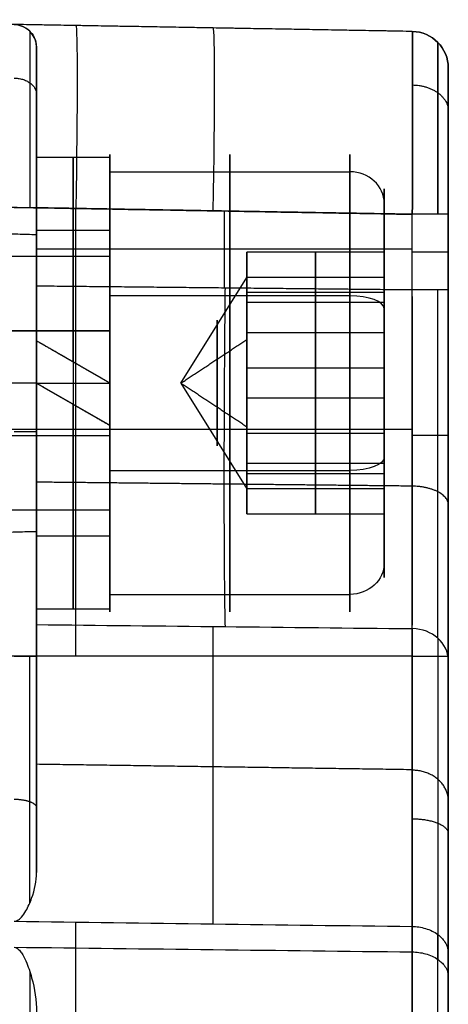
# Model space of a CAD drawing. Header units: millimetres. Extents: x 0 to 284, y -110 to 65.
# Tile 227 of 227: x 237 to 246, y 43 to 65. Entities that reach past the tile are written whole.
import ezdxf

# ---------------------------------------------------------------- set-up
doc = ezdxf.new("R2010")
doc.units = ezdxf.units.MM
doc.layers.add('Layer 01', color=7, linetype='Continuous', true_color=0x000000)

# ---------------------------------------------------------------- blocks, each defined once
blk = doc.blocks.new('Block 01')
at = {"layer": 'Layer 01'}
for p, q in [((245.214, 64.743, 0), (230.5, 65, 0)), ((237.857, 64.872, -38.361), (237.857, 64.872, 26.521)), ((237, 61.853, 35.833), (237, 64.395, 35.833)), ((246, 40.703, -0.047), (246, 63.943, -0.047)), ((238.6, 61.674, 38.909), (243.85, 61.674, 38.909)), ((238.6, 61.618, 38.886), (238.6, 61.674, 38.909)), ((245.214, 60.744, -42.232), (230.5, 61.001, -42.489)), ((244.6, 59.363, 37.955), (244.6, 60.981, 38.623)), ((245.214, 60.744, 30.392), (237, 60.887, 30.535)), ((237.857, 51.081, -42.361), (237.857, 60.872, -42.361)), ((241.107, 59.131, 30.463), (241.107, 60.815, 30.463)), ((237, 60.086, 35.833), (237, 60.182, 35.833)), ((238.6, 59.825, 38.146), (238.6, 60.14, 38.275)), ((237, 59.988, 30.535), (245.214, 59.988, 30.392)), ((243.1, 58.155, 34.332), (243.1, 59.914, 36.621)), ((243.1, 59.914, 36.621), (243.1, 58.812, 39.289)), ((230.5, 59.825, 38.146), (238.6, 59.825, 38.146)), ((241.6, 59.539, 36.742), (241.6, 59.817, 36.857)), ((241.6, 59.654, 36.282), (241.6, 59.521, 36.603)), ((240.157, 57.053, 37), (241.6, 59.363, 37.955)), ((244.6, 59.363, 37.955), (241.6, 59.363, 37.955)), ((244.6, 59.035, 35.476), (241.6, 59.035, 35.476)), ((238.6, 58.962, 32.379), (238.6, 58.939, 32.434)), ((241.6, 58.722, 38.861), (241.6, 58.95, 38.955)), ((241.6, 58.915, 35.332), (241.6, 58.928, 35.337)), ((243.1, 58.812, 39.289), (243.1, 55.95, 39.668)), ((244.6, 58.675, 33.072), (244.6, 58.155, 34.332)), ((230.5, 58.198, 34.227), (238.6, 58.198, 34.227)), ((238.6, 58.328, 33.913), (238.6, 58.198, 34.227)), ((241.6, 58.154, 39.244), (241.6, 58.097, 39.383)), ((243.1, 55.293, 34.711), (243.1, 58.155, 34.332)), ((238.6, 57.053, 32.925), (237, 57.976, 32.925)), ((241.6, 58.113, 34.337), (241.6, 57.974, 34.676)), ((237.8, 57.514, 33.692), (237.8, 57.514, 32.082)), ((244.6, 57.381, 39.478), (241.6, 57.381, 39.478)), ((241.6, 57.194, 39.496), (241.6, 57.207, 39.501)), ((237, 57.053, 33.75), (230.5, 57.053, 33.58)), ((237, 57.053, 40.25), (230.5, 57.053, 40.42)), ((237, 57.053, 40.34), (238.6, 57.053, 40.34)), ((237, 57.053, 41.94), (238.6, 57.053, 41.94)), ((237, 57.053, 41.94), (237, 57.053, 41.884)), ((237, 57.053, 32.925), (238.6, 56.129, 32.925)), ((240.157, 57.053, 37), (241.6, 54.742, 36.045)), ((241.6, 56.898, 34.499), (241.6, 56.911, 34.504)), ((244.6, 56.724, 34.522), (241.6, 56.724, 34.522)), ((237.8, 56.591, 33.692), (237.8, 56.591, 32.082)), ((245.214, 56.041, -42.232), (230.5, 56.041, -42.489)), ((241.6, 56.132, 39.324), (241.6, 55.992, 39.663)), ((241.6, 56.009, 34.617), (241.6, 55.951, 34.756)), ((238.6, 55.907, 39.773), (238.6, 55.777, 40.087)), ((243.1, 55.95, 39.668), (243.1, 54.191, 37.379)), ((244.6, 55.95, 39.668), (244.6, 55.43, 40.928)), ((237, 55.372, 31.432), (237, 55.372, 32.355)), ((237, 55.372, 34.113), (237, 55.372, 34.218)), ((237, 55.372, 39.782), (237, 55.372, 39.887)), ((237, 55.372, 41.645), (237, 55.372, 41.884)), ((241.6, 55.155, 35.045), (241.6, 55.383, 35.139)), ((238.6, 55.166, 41.566), (238.6, 55.143, 41.621)), ((241.6, 55.177, 38.663), (241.6, 55.19, 38.668)), ((243.1, 54.191, 37.379), (243.1, 55.293, 34.711)), ((244.6, 55.071, 38.524), (241.6, 55.071, 38.524)), ((244.6, 54.742, 36.045), (241.6, 54.742, 36.045)), ((244.6, 53.125, 35.377), (244.6, 54.742, 36.045)), ((241.6, 54.584, 37.397), (241.6, 54.452, 37.718)), ((241.6, 54.289, 37.143), (241.6, 54.566, 37.258)), ((230.5, 54.28, 35.854), (238.6, 54.28, 35.854)), ((238.6, 53.966, 35.725), (238.6, 54.28, 35.854)), ((237, 53.923, 35.833), (237, 54.019, 35.833)), ((238.6, 52.431, 35.091), (238.6, 52.487, 35.114)), ((238.6, 52.431, 35.091), (243.85, 52.431, 35.091)), ((237, 51.211, 35.833), (237, 52.252, 35.833))]:
    blk.add_line(p, q, dxfattribs=at)
for centre, radius, start in [((236.5, 64.395, 38.385), 0.5, 360), ((236.5, 64.395, 32.465), 0.5, 0), ((245.2, 63.943, 26.392), 0.8, 0)]:
    blk.add_arc(centre, radius, start, 89, dxfattribs=at)
at = {"layer": 'Layer 01', "extrusion": (-0.999695, 0.01745, -0.01745)}
blk.add_arc((-65.013, -42.486, -235.986), 4, 180, 269.9825, dxfattribs=at)
at = {"layer": 'Layer 01', "extrusion": (-0.999695, 0.01745, 0.01745)}
blk.add_arc((-65.013, 30.647, -239.198), 4, 90.0174, 180, dxfattribs=at)
at = {"layer": 'Layer 01', "extrusion": (-7.73612e-19, -7.60226e-19, -1)}
blk.add_arc((-245.2, 63.943, 38.233), 0.8, 91, 180, dxfattribs=at)
at = {"layer": 'Layer 01', "extrusion": (0, 0, -1)}
blk.add_arc((-245.2, 63.943, 5.92), 0.8, 91, 180, dxfattribs=at)
at = {"layer": 'Layer 01', "extrusion": (1, 0, 0)}
for centre, radius, start, end in [((57.053, 37, 241.225), 5, 292.4483, 112.4483), ((57.053, 37, 237.8), 4.94, 275.3649, 360), ((57.053, 37, 237.8), 4.94, 360, 180), ((57.053, 37, 237.8), 3.34, 360, 180), ((57.053, 37, 237.8), 3.34, 277.9488, 360), ((57.053, 37, 241.225), 5, 112.4483, 292.4483), ((57.053, 37, 240.951), 1.375, 292.4483, 112.4483), ((57.053, 37, 240.951), 1.375, 112.4483, 292.4483), ((57.053, 37, 237.8), 3.34, 180, 262.0512), ((57.053, 37, 237.8), 4.94, 180, 264.6351), ((57.053, 37, 237), 4.94, 98.606, 180), ((51.081, 50.989, 237.857), 8.628, 180, 227.6124)]:
    blk.add_arc(centre, radius, start, end, dxfattribs=at)
at = {"layer": 'Layer 01', "extrusion": (-1, -1.38094e-15, 2.50465e-15)}
for start, end in [(67.5517, 247.5517), (247.5517, 67.5517)]:
    blk.add_arc((-57.053, 37, -243.85), 5, start, end, dxfattribs=at)
at = {"layer": 'Layer 01', "extrusion": (1, 2.95656e-16, 1.22152e-16)}
for start, end in [(292.4483, 112.4483), (112.4483, 292.4483)]:
    blk.add_arc((57.053, 37, 238.6), 5, start, end, dxfattribs=at)
at = {"layer": 'Layer 01', "extrusion": (1, 2.81358e-16, 5.35575e-17)}
blk.add_arc((57.053, 37, 237), 4.94, 280.7775, 360, dxfattribs=at)
at = {"layer": 'Layer 01', "extrusion": (1, -9.54235e-19, -8.20685e-19)}
blk.add_arc((57.053, 37, 237), 4.94, 360, 81.394, dxfattribs=at)
at = {"layer": 'Layer 01', "extrusion": (-1, -2.44929e-16, 2.44929e-16)}
blk.add_arc((-57.053, 37, -238.6), 4.94, 180, 270, dxfattribs=at)
at = {"layer": 'Layer 01', "extrusion": (-1, -5.2844e-31, -2.44929e-16)}
blk.add_arc((-57.053, 37, -238.6), 4.94, 360, 180, dxfattribs=at)
at = {"layer": 'Layer 01', "extrusion": (-1, 9.81146e-16, -3.21251e-15)}
blk.add_arc((-57.053, 37, -244.6), 4.25, 67.5517, 247.5517, dxfattribs=at)
at = {"layer": 'Layer 01', "extrusion": (-1, 0, 0)}
for centre, radius, start, end in [((-57.053, 37, -244.6), 4.25, 67.5517, 247.5517), ((-57.053, 37, -237), 3.25, 180, 0), ((-57.053, 37, -237), 3.25, 0, 180), ((-57.053, 37, -238.6), 3.34, 180, 270), ((-57.053, 37, -244.6), 4.25, 247.5517, 67.5517), ((-57.053, 37, -237), 4.94, 270, 0)]:
    blk.add_arc(centre, radius, start, end, dxfattribs=at)
at = {"layer": 'Layer 01', "extrusion": (3.19896e-16, -0.381849, 0.924225)}
blk.add_arc((243.85, 71.108, 12.411), 0.75, 0, 90, dxfattribs=at)
at = {"layer": 'Layer 01', "extrusion": (3.9542e-16, 1, 3.88578e-16)}
blk.add_arc((-236.5, 41.884, 60.896), 0.5, 91, 180, dxfattribs=at)
at = {"layer": 'Layer 01', "extrusion": (-2.99153e-07, -1, -1.46998e-07)}
blk.add_arc((245.2, 29.592, -60.744), 0.8, 360, 89, dxfattribs=at)
at = {"layer": 'Layer 01', "extrusion": (2.10196e-21, 1, -2.06559e-21)}
blk.add_arc((-245.2, -41.432, 60.744), 0.8, 180, 269, dxfattribs=at)
at = {"layer": 'Layer 01', "extrusion": (1, 7.81584e-31, 2.44929e-16)}
blk.add_arc((57.053, 37, 237), 3.34, 0, 180, dxfattribs=at)
at = {"layer": 'Layer 01', "extrusion": (1, -8.51873e-18, 6.41281e-18)}
blk.add_arc((57.053, 37, 237), 3.34, 286.0559, 0, dxfattribs=at)
at = {"layer": 'Layer 01', "extrusion": (-1, -2.95656e-16, -1.22152e-16)}
for start, end in [(67.5517, 247.5517), (247.5517, 67.5517)]:
    blk.add_arc((-57.053, 37, -238.6), 3, start, end, dxfattribs=at)
at = {"layer": 'Layer 01', "extrusion": (-1, -1.04211e-30, -2.44929e-16)}
blk.add_arc((-57.053, 37, -238.6), 3.34, 0, 180, dxfattribs=at)
at = {"layer": 'Layer 01', "extrusion": (0, -1, -1.46998e-07)}
blk.add_arc((245.2, 29.592, -59.916), 0.8, 0, 89, dxfattribs=at)
at = {"layer": 'Layer 01', "extrusion": (-1, 3.40481e-16, -4.51379e-17)}
blk.add_arc((-57.053, 37, -241.6), 2.5, 157.5517, 217.5517, dxfattribs=at)
at = {"layer": 'Layer 01', "extrusion": (-1, 1.28366e-16, 1.66977e-16)}
blk.add_arc((-57.053, 37, -241.6), 2.5, 97.5517, 157.5517, dxfattribs=at)
at = {"layer": 'Layer 01', "extrusion": (-1, -7.51533e-16, 9.8125e-16)}
for start, end in [(217.5517, 247.5517), (37.5517, 67.5517)]:
    blk.add_arc((-57.053, 37, -241.6), 2.5, start, end, dxfattribs=at)
at = {"layer": 'Layer 01', "extrusion": (5.95191e-13, -1, -1.46998e-07)}
blk.add_arc((245.2, 29.592, -59.089), 0.8, 0, 89, dxfattribs=at)
at = {"layer": 'Layer 01', "extrusion": (-2.11296e-14, 0.924225, 0.381849)}
blk.add_arc((-243.85, 8.161, 66.858), 0.75, 180, 270, dxfattribs=at)
at = {"layer": 'Layer 01', "extrusion": (-1, -1.57246e-15, 2.96821e-15)}
blk.add_arc((-57.053, 37, -244.6), 4.25, 247.5517, 67.5517, dxfattribs=at)
at = {"layer": 'Layer 01', "extrusion": (-1, -1.12575e-14, -8.33141e-14)}
blk.add_arc((-57.053, 37, -241.6), 2.5, 247.5517, 277.5517, dxfattribs=at)
at = {"layer": 'Layer 01', "extrusion": (1, 1.92242e-14, 1.0053e-13)}
blk.add_arc((57.053, 37, 237), 4.94, 81.394, 98.606, dxfattribs=at)
at = {"layer": 'Layer 01', "extrusion": (-1, 1.10729e-14, 8.47262e-14)}
blk.add_arc((-57.053, 37, -241.6), 2.5, 67.5517, 97.5517, dxfattribs=at)
at = {"layer": 'Layer 01', "extrusion": (1, -1.52023e-43, -1.52023e-43)}
blk.add_arc((57.053, 37, 237), 3.34, 180, 270, dxfattribs=at)
at = {"layer": 'Layer 01', "extrusion": (-1, 5.07262e-17, -1.22777e-16)}
blk.add_arc((-57.053, 37, -241.6), 2.5, 277.5517, 337.5517, dxfattribs=at)
at = {"layer": 'Layer 01', "extrusion": (0, -1, 0)}
for centre, radius, start, end in [((236.5, 41.884, -55.988), 0.5, 360, 89), ((245.2, -41.432, -55.912), 0.8, 271, 360)]:
    blk.add_arc(centre, radius, start, end, dxfattribs=at)
at = {"layer": 'Layer 01', "extrusion": (-1, 8.99871e-17, 6.77413e-17)}
blk.add_arc((-57.053, 37, -238.6), 3.34, 286.0559, 0, dxfattribs=at)
at = {"layer": 'Layer 01', "extrusion": (-1, -2.95951e-16, -2.44929e-16)}
blk.add_arc((-57.053, 37, -238.6), 4.94, 280.7775, 0, dxfattribs=at)
at = {"layer": 'Layer 01', "extrusion": (3.6176e-15, -0.924225, -0.381849)}
blk.add_arc((243.85, 16.661, -66.858), 0.75, 360, 90, dxfattribs=at)
at = {"layer": 'Layer 01', "extrusion": (-1, -6.80962e-16, 9.02757e-17)}
blk.add_arc((-57.053, 37, -241.6), 2.5, 337.5517, 37.5517, dxfattribs=at)
at = {"layer": 'Layer 01', "extrusion": (3.19896e-16, 0.381849, -0.924225)}
blk.add_arc((-243.85, 62.608, -12.411), 0.75, 180, 270, dxfattribs=at)
at = {"layer": 'Layer 01', "extrusion": (1, -3.62988e-12, -2.65561e-12)}
blk.add_arc((-17.956, -4.465, 237), 80.051, 29.42185, 36.55258, dxfattribs=at)
at = {"layer": 'Layer 01', "extrusion": (3.17675e-13, -0.490411, 0.871491)}
blk.add_arc((245.2, 61.269, 4.915), 0.8, 360, 89, dxfattribs=at)
at = {"layer": 'Layer 01', "extrusion": (1, 1.75976e-12, 1.07898e-12)}
blk.add_arc((-17.956, -4.465, 245.214), 79.907, 29.36759, 37.81626, dxfattribs=at)
at = {"layer": 'Layer 01', "extrusion": (-2.16949e-13, 1, 1.18356e-19)}
blk.add_arc((-236.5, 41.884, 51.081), 0.5, 91, 180, dxfattribs=at)
at = {"layer": 'Layer 01', "extrusion": (-1, -1.87718e-16, -4.77466e-13)}
blk.add_arc((-51.081, -50.989, -245.214), 8.757, 42.3767, 90, dxfattribs=at)
at = {"layer": 'Layer 01', "extrusion": (2.64492e-09, -1, -2.40159e-09)}
blk.add_arc((245.2, -41.432, -51.081), 0.8, 271, 360, dxfattribs=at)
at = {"layer": 'Layer 01', "extrusion": (-1, 4.72751e-13, 5.84094e-15)}
blk.add_arc((-51.081, 50.989, -245.214), 8.757, 312.4598, 0, dxfattribs=at)
at = {"layer": 'Layer 01', "extrusion": (1, 1.15086e-12, -1.85086e-12)}
blk.add_arc((-4.474, 17.967, 245.214), 79.907, 299.36758, 307.89931, dxfattribs=at)
at = {"layer": 'Layer 01'}
for points, degree in [([(245.214, 64.743, -38.233), (237.857, 64.872, -38.361), (230.5, 65, -38.49)], 2), ([(245.214, 64.743, 26.392), (240.861, 64.819, 26.468), (236.509, 64.895, 26.544)], 2), ([(245.214, 64.743, -38.233), (245.214, 64.743, -5.92), (245.214, 64.743, 26.392)], 2), ([(237, 64.395, 38.385), (237, 64.395, 33.421), (237, 64.395, 28.456)], 2), ([(246, 63.943, 26.392), (246, 63.943, -5.92), (246, 63.943, -38.233)], 2), ([(237, 61.993, 37), (237.8, 61.993, 37), (238.6, 61.993, 37)], 2), ([(230.5, 61.001, -42.489), (237.857, 60.872, -42.361), (245.214, 60.744, -42.232)], 2), ([(237, 57.792, 41.884), (237, 59.344, 41.884), (237, 60.896, 41.884)], 2), ([(245.214, 60.744, 30.392), (241.107, 60.815, 30.463), (237, 60.887, 30.535)], 2), ([(237, 60.887, 30.535), (237, 60.03, 30.535), (237, 59.173, 30.535)], 2), ([(245.214, 59.089, 30.392), (245.214, 59.916, 30.392), (245.214, 60.744, 30.392)], 2), ([(245.214, 51.081, -42.232), (245.214, 55.912, -42.232), (245.214, 60.744, -42.232)], 2), ([(246, 59.089, 29.592), (246, 59.916, 29.592), (246, 60.744, 29.592)], 2), ([(246, 60.744, -41.432), (246, 55.912, -41.432), (246, 51.081, -41.432)], 2), ([(230.5, 60.473, 37), (233.75, 60.388, 37), (237, 60.303, 37)], 2), ([(238.6, 60.393, 37), (237.8, 60.393, 37), (237, 60.393, 37)], 2), ([(244.6, 59.914, 36.621), (243.1, 59.914, 36.621), (241.6, 59.914, 36.621)], 2), ([(241.6, 59.914, 36.621), (241.6, 59.474, 36.048), (241.6, 59.035, 35.476)], 2), ([(241.6, 59.363, 37.955), (241.6, 59.639, 37.288), (241.6, 59.914, 36.621)], 2), ([(244.6, 58.155, 34.332), (244.6, 59.035, 35.476), (244.6, 59.914, 36.621)], 2), ([(244.6, 59.914, 36.621), (244.6, 59.363, 37.955), (244.6, 58.812, 39.289)], 2), ([(241.6, 58.812, 39.289), (241.6, 59.088, 38.622), (241.6, 59.363, 37.955)], 2), ([(245.214, 59.089, 30.392), (241.107, 59.131, 30.463), (237, 59.173, 30.535)], 2), ([(241.6, 59.035, 35.476), (241.6, 58.595, 34.904), (241.6, 58.155, 34.332)], 2), ([(243.85, 58.962, 32.379), (241.225, 58.962, 32.379), (238.6, 58.962, 32.379)], 2), ([(244.6, 58.812, 39.289), (243.1, 58.812, 39.289), (241.6, 58.812, 39.289)], 2), ([(241.6, 57.381, 39.478), (241.6, 58.097, 39.383), (241.6, 58.812, 39.289)], 2), ([(244.6, 58.812, 39.289), (244.6, 57.381, 39.478), (244.6, 55.95, 39.668)], 2), ([(238.6, 58.198, 34.227), (234.55, 58.198, 34.227), (230.5, 58.198, 34.227)], 2), ([(244.6, 58.155, 34.332), (243.1, 58.155, 34.332), (241.6, 58.155, 34.332)], 2), ([(241.6, 58.155, 34.332), (241.6, 57.439, 34.427), (241.6, 56.724, 34.522)], 2), ([(244.6, 55.293, 34.711), (244.6, 56.724, 34.522), (244.6, 58.155, 34.332)], 2), ([(237, 57.976, 32.147), (237, 57.976, 32.969), (237, 57.976, 33.79)], 2), ([(240.157, 57.053, 37), (240.878, 57.53, 35.845), (241.6, 58.007, 34.689)], 2), ([(237, 56.313, 41.884), (237, 57.053, 41.884), (237, 57.792, 41.884)], 2), ([(241.6, 55.95, 39.668), (241.6, 56.666, 39.573), (241.6, 57.381, 39.478)], 2), ([(237, 57.053, 33.66), (237, 57.053, 32.86), (237, 57.053, 32.06)], 2), ([(238.6, 57.053, 32.06), (238.6, 57.053, 32.86), (238.6, 57.053, 33.66)], 2), ([(240.157, 57.053, 37), (240.878, 56.575, 38.155), (241.6, 56.098, 39.311)], 2), ([(241.6, 56.724, 34.522), (241.6, 56.009, 34.617), (241.6, 55.293, 34.711)], 2), ([(237, 51.081, 41.884), (237, 53.697, 41.884), (237, 56.313, 41.884)], 2), ([(238.6, 56.129, 33.79), (238.6, 56.129, 32.969), (238.6, 56.129, 32.147)], 2), ([(230.5, 55.907, 39.773), (234.55, 55.907, 39.773), (238.6, 55.907, 39.773)], 2), ([(244.6, 55.95, 39.668), (243.1, 55.95, 39.668), (241.6, 55.95, 39.668)], 2), ([(241.6, 55.071, 38.524), (241.6, 55.51, 39.096), (241.6, 55.95, 39.668)], 2), ([(244.6, 55.95, 39.668), (244.6, 55.071, 38.524), (244.6, 54.191, 37.379)], 2), ([(238.6, 55.143, 41.621), (241.225, 55.143, 41.621), (243.85, 55.143, 41.621)], 2), ([(244.6, 55.293, 34.711), (243.1, 55.293, 34.711), (241.6, 55.293, 34.711)], 2), ([(241.6, 55.293, 34.711), (241.6, 55.018, 35.378), (241.6, 54.742, 36.045)], 2), ([(244.6, 54.191, 37.379), (244.6, 54.742, 36.045), (244.6, 55.293, 34.711)], 2), ([(241.6, 54.191, 37.379), (241.6, 54.631, 37.952), (241.6, 55.071, 38.524)], 2), ([(241.6, 54.742, 36.045), (241.6, 54.466, 36.712), (241.6, 54.191, 37.379)], 2), ([(241.6, 54.191, 37.379), (243.1, 54.191, 37.379), (244.6, 54.191, 37.379)], 2), ([(237, 53.803, 37), (233.75, 53.718, 37), (230.5, 53.632, 37)], 2), ([(237, 53.713, 37), (237.8, 53.713, 37), (238.6, 53.713, 37)], 2), ([(237, 52.113, 37), (237.8, 52.113, 37), (238.6, 52.113, 37)], 2), ([(237, 51.77, 34.859), (239.738, 51.741, 34.813), (242.476, 51.712, 34.768), (245.214, 51.682, 34.723)], 3), ([(245.214, 51.081, -42.232), (237.857, 51.081, -42.361), (230.5, 51.081, -42.489)], 2), ([(246, 44.578, 43.986), (246, 46.95, 40.924), (246, 49.086, 37.706), (246, 50.985, 34.33)], 3), ([(245.214, 48.596, 39.761), (241.107, 48.656, 39.801), (237, 48.715, 39.841)], 2), ([(236.509, 45.281, 44.632), (239.41, 45.244, 44.598), (242.312, 45.206, 44.563), (245.214, 45.169, 44.529)], 3), ([(236.509, 44.715, -45.199), (239.41, 44.681, -45.162), (242.312, 44.646, -45.124), (245.214, 44.612, -45.087)], 3), ([(246, 44.068, -44.497), (246, 40.979, -46.897), (246, 37.731, -49.056), (246, 34.322, -50.974)], 3)]:
    blk.add_open_spline(points, degree=degree, dxfattribs=at)
for points, knots in [([(236.509, 64.895, 26.544), (236.566, 64.894, 26.706), (236.624, 64.883, 26.869), (236.733, 64.841, 27.191), (236.785, 64.81, 27.352), (236.878, 64.728, 27.673), (236.92, 64.676, 27.834), (236.98, 64.551, 28.149), (237, 64.479, 28.304), (237, 64.395, 28.456)], [0, 0, 0, 0, 0.517042, 0.517042, 1.034085, 1.034085, 1.551127, 1.551127, 2.068169, 2.068169, 2.068169, 2.068169]), ([(245.214, 64.743, 26.392), (245.218, 64.743, 27.442), (245.22, 64.312, 28.48), (245.22, 62.831, 29.961), (245.218, 61.794, 30.392), (245.214, 60.744, 30.392)], [0, 0, 0, 0, 3.220598, 3.220598, 6.441196, 6.441196, 6.441196, 6.441196]), ([(245.214, 60.744, -42.232), (245.218, 61.794, -42.232), (245.22, 62.831, -41.801), (245.22, 64.312, -40.321), (245.218, 64.743, -39.283), (245.214, 64.743, -38.233)], [0, 0, 0, 0, 3.220598, 3.220598, 6.441195, 6.441195, 6.441195, 6.441195]), ([(237, 60.896, 41.884), (237, 61.341, 41.884), (237, 61.77, 41.802), (237, 62.197, 41.634), (237, 62.212, 41.627), (237, 62.24, 41.616), (237, 62.282, 41.599), (237, 62.378, 41.556), (237, 62.565, 41.465), (237, 62.923, 41.256), (237, 63.2, 41.03), (237, 63.712, 40.518), (237, 63.972, 40.122), (237, 64.155, 39.659), (237, 64.16, 39.647), (237, 64.17, 39.621), (237, 64.184, 39.582), (237, 64.217, 39.491), (237, 64.275, 39.308), (237, 64.364, 38.935), (237, 64.395, 38.607), (237, 64.395, 38.385)], [-5.519905, -5.519905, -5.519905, -5.519905, -4.139929, -4.139929, -4.096804, -4.096804, -4.05368, -3.967432, -3.794934, -3.44994, -2.759952, -2.759952, -1.379976, -1.379976, -1.336852, -1.336852, -1.293728, -1.207479, -1.034982, -0.689988, 0, 0, 0, 0]), ([(246, 63.943, -38.233), (246, 63.943, -38.64), (246, 63.868, -39.033), (246, 63.709, -39.434), (246, 63.698, -39.462), (246, 63.676, -39.513), (246, 63.643, -39.588), (246, 63.56, -39.76), (246, 63.368, -40.087), (246, 63.162, -40.339), (246, 62.694, -40.807), (246, 62.332, -41.045), (246, 61.896, -41.218), (246, 61.874, -41.226), (246, 61.827, -41.244), (246, 61.755, -41.269), (246, 61.587, -41.322), (246, 61.247, -41.404), (246, 60.947, -41.432), (246, 60.744, -41.432)], [-5.046769, -5.046769, -5.046769, -5.046769, -3.785077, -3.785077, -3.706221, -3.706221, -3.627365, -3.469654, -3.154231, -2.523385, -2.523385, -1.261692, -1.261692, -1.182837, -1.182837, -1.103981, -0.946269, -0.630846, 0, 0, 0, 0]), ([(246, 60.744, 29.592), (246, 61.151, 29.592), (246, 61.543, 29.517), (246, 61.945, 29.358), (246, 61.973, 29.347), (246, 62.023, 29.325), (246, 62.099, 29.292), (246, 62.27, 29.208), (246, 62.598, 29.017), (246, 62.85, 28.811), (246, 63.318, 28.343), (246, 63.556, 27.981), (246, 63.729, 27.544), (246, 63.737, 27.523), (246, 63.755, 27.475), (246, 63.78, 27.404), (246, 63.833, 27.236), (246, 63.915, 26.895), (246, 63.943, 26.596), (246, 63.943, 26.392)], [-5.04677, -5.04677, -5.04677, -5.04677, -3.785077, -3.785077, -3.706222, -3.706222, -3.627366, -3.469654, -3.154231, -2.523385, -2.523385, -1.261692, -1.261692, -1.182837, -1.182837, -1.103981, -0.946269, -0.630846, 0, 0, 0, 0]), ([(237, 59.173, 30.535), (237, 58.417, 30.535), (237, 57.678, 30.634), (237, 56.594, 30.927), (237, 56.235, 31.05), (237, 55.544, 31.34), (237, 55.21, 31.506), (237, 54.567, 31.882), (237, 54.257, 32.091), (237, 53.661, 32.553), (237, 53.38, 32.804), (237, 52.857, 33.335), (237, 52.613, 33.617), (237, 52.163, 34.214), (237, 51.956, 34.53), (237, 51.77, 34.859)], [-8.99708, -8.99708, -8.99708, -8.99708, -6.74781, -6.74781, -5.623175, -5.623175, -4.49854, -4.49854, -3.373905, -3.373905, -2.24927, -2.24927, -1.124635, -1.124635, 0, 0, 0, 0]), ([(245.214, 51.682, 34.723), (245.215, 52.416, 33.419), (245.216, 53.509, 32.309), (245.216, 56.084, 30.802), (245.215, 57.587, 30.392), (245.214, 59.089, 30.392)], [-9.097224, -9.097224, -9.097224, -9.097224, -4.548612, -4.548612, 0, 0, 0, 0]), ([(246, 50.985, 34.33), (246, 51.387, 33.616), (246, 51.882, 32.964), (246, 52.544, 32.299), (246, 52.616, 32.229), (246, 52.765, 32.089), (246, 52.991, 31.884), (246, 53.54, 31.43), (246, 54.049, 31.087), (246, 55.116, 30.463), (246, 55.867, 30.145), (246, 56.753, 29.899), (246, 56.856, 29.872), (246, 57.057, 29.824), (246, 57.359, 29.756), (246, 58.068, 29.634), (246, 58.679, 29.592), (246, 59.089, 29.592)], [-9.8482, -9.8482, -9.8482, -9.8482, -7.38615, -7.38615, -7.078393, -7.078393, -6.770637, -6.155125, -4.9241, -4.9241, -2.46205, -2.46205, -2.154294, -2.154294, -1.846537, -1.231025, 0, 0, 0, 0]), ([(246, 51.081, -41.432), (246, 50.429, -41.432), (246, 49.784, -41.498), (246, 49.067, -41.647), (246, 48.984, -41.665), (246, 48.822, -41.703), (246, 48.581, -41.763), (246, 48.024, -41.924), (246, 47.559, -42.099), (246, 46.645, -42.498), (246, 46.068, -42.825), (246, 45.459, -43.26), (246, 45.395, -43.307), (246, 45.265, -43.405), (246, 45.072, -43.554), (246, 44.637, -43.918), (246, 44.289, -44.258), (246, 44.068, -44.497)], [-7.882467, -7.882467, -7.882467, -7.882467, -5.91185, -5.91185, -5.665523, -5.665523, -5.419196, -4.926542, -3.941234, -3.941234, -1.970617, -1.970617, -1.72429, -1.72429, -1.477963, -0.985308, 0, 0, 0, 0]), ([(236.509, 45.281, 44.632), (236.549, 45.281, 44.632), (236.583, 45.298, 44.609), (236.635, 45.334, 44.561), (236.655, 45.354, 44.534), (236.712, 45.418, 44.45), (236.741, 45.463, 44.391), (236.82, 45.599, 44.212), (236.86, 45.692, 44.089), (236.961, 45.972, 43.717), (237, 46.16, 43.466), (237, 46.349, 43.21)], [-1.911189, -1.911189, -1.911189, -1.911189, -1.79174, -1.79174, -1.67229, -1.67229, -1.433392, -1.433392, -0.955595, -0.955595, 0, 0, 0, 0]), ([(245.214, 45.169, 44.529), (245.31, 45.168, 44.528), (245.409, 45.154, 44.515), (245.601, 45.095, 44.461), (245.693, 45.051, 44.42), (245.773, 44.991, 44.365), (245.773, 44.991, 44.365), (245.775, 44.989, 44.363), (245.779, 44.986, 44.36), (245.788, 44.979, 44.354), (245.796, 44.973, 44.348), (245.812, 44.959, 44.336), (245.824, 44.949, 44.326), (245.859, 44.914, 44.294), (245.885, 44.886, 44.269), (245.957, 44.784, 44.175), (246, 44.691, 44.09), (246, 44.578, 43.986)], [0, 0, 0, 0, 0.313358, 0.313358, 0.626716, 0.626716, 0.636509, 0.636509, 0.646301, 0.665886, 0.705056, 0.705056, 0.783395, 0.783395, 0.940074, 0.940074, 1.253432, 1.253432, 1.253432, 1.253432]), ([(236.509, 44.715, -45.199), (236.549, 44.715, -45.198), (236.583, 44.692, -45.216), (236.635, 44.644, -45.252), (236.655, 44.617, -45.272), (236.712, 44.533, -45.336), (236.741, 44.474, -45.381), (236.82, 44.295, -45.517), (236.86, 44.172, -45.61), (236.961, 43.801, -45.891), (237, 43.55, -46.079), (237, 43.295, -46.269)], [-1.911184, -1.911184, -1.911184, -1.911184, -1.791735, -1.791735, -1.672286, -1.672286, -1.433388, -1.433388, -0.955592, -0.955592, 0, 0, 0, 0]), ([(245.214, 44.612, -45.087), (245.31, 44.61, -45.086), (245.409, 44.598, -45.072), (245.601, 44.544, -45.013), (245.693, 44.503, -44.969), (245.773, 44.447, -44.909), (245.773, 44.447, -44.909), (245.775, 44.445, -44.907), (245.779, 44.443, -44.904), (245.788, 44.437, -44.897), (245.796, 44.431, -44.891), (245.812, 44.418, -44.877), (245.824, 44.409, -44.867), (245.859, 44.377, -44.832), (245.885, 44.351, -44.804), (245.957, 44.258, -44.703), (246, 44.172, -44.61), (246, 44.068, -44.497)], [0, 0, 0, 0, 0.313358, 0.313358, 0.626716, 0.626716, 0.636509, 0.636509, 0.646301, 0.665886, 0.705056, 0.705056, 0.783395, 0.783395, 0.940074, 0.940074, 1.253432, 1.253432, 1.253432, 1.253432]), ([(246, 41.524, 50.989), (246, 41.524, 50.339), (246, 41.59, 49.695), (246, 41.737, 48.979), (246, 41.755, 48.896), (246, 41.793, 48.735), (246, 41.853, 48.494), (246, 42.013, 47.938), (246, 42.188, 47.473), (246, 42.586, 46.56), (246, 42.912, 45.985), (246, 43.345, 45.376), (246, 43.392, 45.312), (246, 43.49, 45.183), (246, 43.638, 44.99), (246, 44.001, 44.555), (246, 44.34, 44.207), (246, 44.578, 43.986)], [-7.868555, -7.868555, -7.868555, -7.868555, -5.901417, -5.901417, -5.655524, -5.655524, -5.409632, -4.917847, -3.934278, -3.934278, -1.967139, -1.967139, -1.721246, -1.721246, -1.475354, -0.983569, 0, 0, 0, 0])]:
    blk.add_open_spline(points, degree=3, knots=knots, dxfattribs=at)
for points, weights in [([(236.857, 64.746, 38.385), (236.857, 64.745, 39.395), (236.858, 64.33, 40.394), (236.858, 62.905, 41.819), (236.857, 61.906, 42.234), (236.857, 60.896, 42.235)], [0.856625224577, 0.85743316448, 0.857889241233, 0.857889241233, 0.85743316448, 0.856625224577]), ([(245.771, 64.504, 26.392), (245.772, 64.503, 27.379), (245.773, 64.097, 28.354), (245.773, 62.706, 29.746), (245.772, 61.73, 30.151), (245.771, 60.744, 30.153)], [0.856625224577, 0.857433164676, 0.857889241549, 0.85788924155, 0.85743316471, 0.856625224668]), ([(245.771, 60.744, -41.993), (245.772, 61.73, -41.992), (245.773, 62.706, -41.586), (245.773, 64.097, -40.195), (245.772, 64.503, -39.219), (245.771, 64.504, -38.233)], [0.856625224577, 0.85743316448, 0.857889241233, 0.857889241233, 0.85743316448, 0.856625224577]), ([(245.771, 51.474, 34.605), (245.771, 52.227, 33.265), (245.771, 53.352, 32.123), (245.771, 55.999, 30.574), (245.771, 57.546, 30.152), (245.771, 59.089, 30.153)], [0.856625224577, 0.856941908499, 0.857109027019, 0.857109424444, 0.85694308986, 0.856625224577])]:
    blk.add_rational_spline(points, weights, degree=3, knots=[0, 0, 0, 0, 0.5, 0.5, 1, 1, 1, 1], dxfattribs=at)
for points, weights, degree in [([(237, 64.395, 28.456), (237, 63.675, 29.771), (237, 62.386, 30.535), (237, 60.887, 30.535)], [1, 0.906904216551, 0.906904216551, 1], 3), ([(236.512, 63.724, 41.213), (237, 63.715, 41.204), (237, 63.37, 40.859)], [1, 0.715778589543, 0.999999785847], 2), ([(245.22, 63.572, 29.22), (246, 63.558, 29.207), (246, 63.006, 28.655)], [0.999999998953, 0.715778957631, 0.999999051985], 2), ([(245.22, 63.572, -41.061), (246, 63.558, -41.047), (246, 63.006, -40.495)], [1, 0.715778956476, 0.999999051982], 2), ([(241.12, 59.131, 30.463), (241.07, 54.164, 30.464), (241.12, 51.726, 34.79)], [0.999999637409, 0.863417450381, 0.999999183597], 2), ([(238.6, 57.053, 33.66), (238.058, 57.366, 33.66), (237.521, 57.676, 33.704), (237, 57.976, 33.79)], [1, 0.993466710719, 0.993466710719, 1], 3), ([(238.6, 57.053, 32.06), (238.063, 57.363, 32.06), (237.528, 57.672, 32.089), (237, 57.976, 32.147)], [1, 0.997053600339, 0.997053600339, 1], 3), ([(237, 57.053, 33.66), (237.542, 56.74, 33.66), (238.079, 56.43, 33.704), (238.6, 56.129, 33.79)], [1, 0.993466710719, 0.993466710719, 1], 3), ([(237, 57.053, 32.06), (237.537, 56.742, 32.06), (238.072, 56.434, 32.089), (238.6, 56.129, 32.147)], [1, 0.997053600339, 0.997053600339, 1], 3), ([(245.216, 54.799, 31.554), (242.478, 54.828, 31.601), (239.739, 54.857, 31.648), (237, 54.886, 31.695)], [0.931648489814, 0.931688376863, 0.931728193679, 0.931767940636], 3), ([(246, 54.402, 30.881), (245.982, 54.789, 31.542), (245.216, 54.797, 31.555)], [0.990789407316, 0.718900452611, 1.00000000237], 2), ([(240.861, 45.225, 44.581), (240.861, 48.837, 39.927), (240.861, 51.729, 34.795)], [0.99921670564, 0.996515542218, 0.999212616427], 2), ([(245.771, 51.474, 34.605), (245.771, 49.555, 38.015), (245.771, 47.391, 41.275), (245.771, 44.992, 44.366)], [0.856625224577, 0.855067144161, 0.855055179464, 0.856589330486], 3), ([(236.857, 45.689, 44.092), (236.857, 47.247, 42.874), (236.857, 49.113, 42.235), (236.857, 51.081, 42.235)], [0.845151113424, 0.81803647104, 0.821861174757, 0.856625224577], 3), ([(237, 46.349, 43.21), (237, 48.529, 41.884), (237, 51.081, 41.884)], [1, 0.962908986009, 1], 2), ([(245.771, 51.081, -41.993), (245.771, 48.522, -41.993), (245.771, 46.179, -43.023), (245.771, 44.449, -44.911)], [0.85662522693, 0.8078764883, 0.807440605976, 0.855317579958], 3), ([(246, 47.921, 39.333), (246, 48.306, 39.588), (245.676, 48.58, 39.771), (245.214, 48.587, 39.775)], [0.998479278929, 0.807721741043, 0.807770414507, 0.998625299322], 3), ([(236.509, 47.953, 42.973), (236.798, 47.951, 42.968), (237, 47.876, 42.776), (237, 47.771, 42.507)], [0.965800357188, 0.781171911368, 0.781171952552, 0.96580048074], 3), ([(245.214, 47.525, -42.987), (245.676, 47.522, -42.979), (246, 47.388, -42.678), (246, 47.2, -42.256)], [0.956934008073, 0.77400066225, 0.77400041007, 0.956933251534], 3), ([(245.771, 42.084, 50.989), (245.771, 42.084, 48.435), (245.771, 43.111, 46.096), (245.771, 44.992, 44.366)], [0.856625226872, 0.808044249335, 0.807609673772, 0.855321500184], 3), ([(245.771, 34.597, -51.463), (245.771, 38.04, -49.525), (245.771, 41.33, -47.337), (245.771, 44.449, -44.911)], [0.856625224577, 0.855036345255, 0.855024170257, 0.856588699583], 3), ([(236.857, 44.175, -45.608), (236.857, 42.963, -47.164), (236.857, 42.326, -49.026), (236.857, 42.326, -50.989)], [0.845177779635, 0.818187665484, 0.822003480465, 0.856625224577], 3)]:
    blk.add_rational_spline(points, weights, degree=degree, dxfattribs=at)

msp = doc.modelspace()

# ---------------------------------------------------------------- block references
at = {"layer": 'Layer 01'}
msp.add_blockref('Block 01', (0, 0), dxfattribs=at)

doc.saveas('drawing.dxf')
